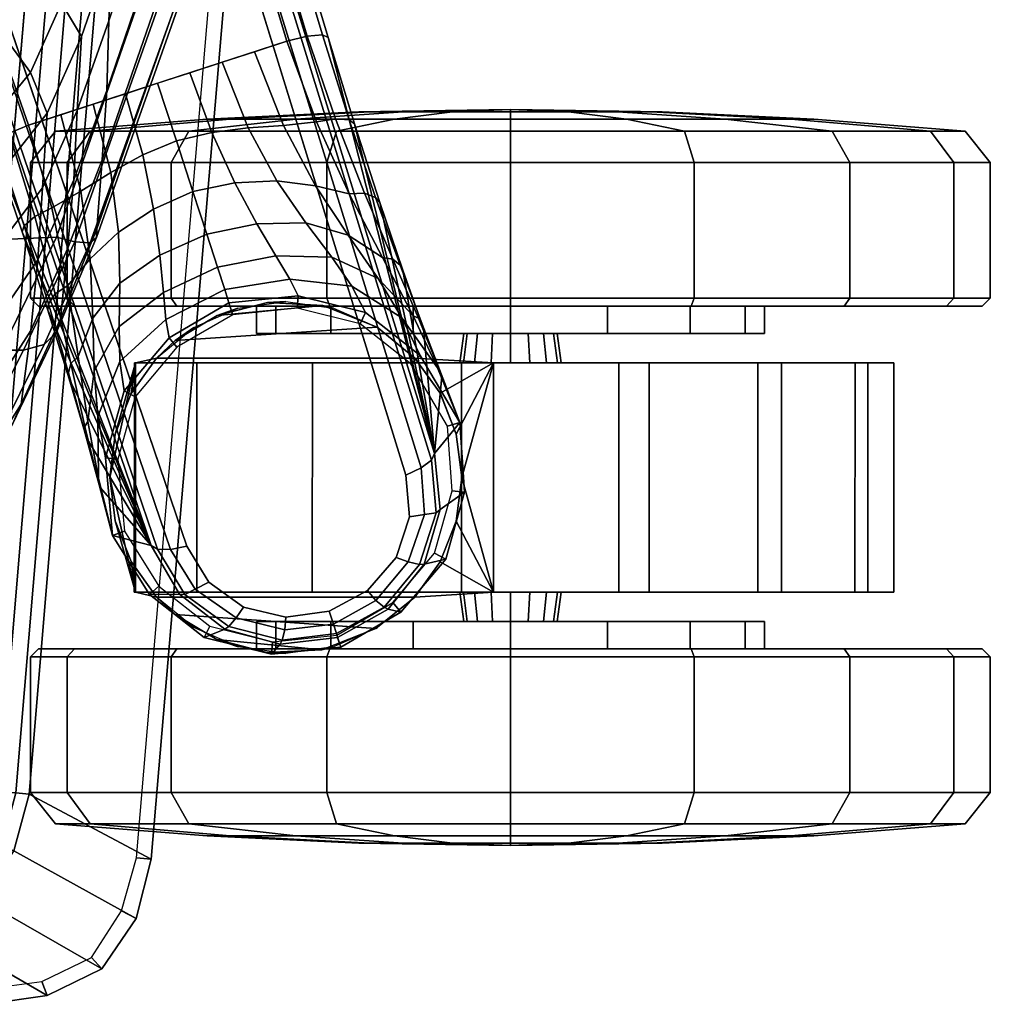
# Model space of a CAD drawing. Header units: inches. Extents: x 11 to 683, y -98 to 54.
# Tile 21 of 256: x 573.4 to 575.79, y -77.84 to -75.42. Entities that reach past the tile are written whole.
import ezdxf
from ezdxf.enums import TextEntityAlignment as Align

# ---------------------------------------------------------------- set-up
doc = ezdxf.new("R2010")
doc.units = ezdxf.units.IN
doc.header["$MEASUREMENT"] = 0
for name, color, linetype in [('A-FURN-3-SEAT-ARM', 254, 'Continuous'), ('A-FURN-3-SEAT-ARM-PAD', 251, 'Continuous'), ('A-FURN-3-SEAT-BASE', 254, 'Continuous'), ('A-FURN-3-SEAT-CASTER-TRIM', 254, 'Continuous'), ('A-FURN-HAWORTH-ATT', 7, 'Continuous')]:
    doc.layers.add(name, color=color, linetype=linetype)
doc.styles.get("Standard").update_dxf_attribs({"font": 'simplex.shx'})

# ---------------------------------------------------------------- blocks, each defined once
blk = doc.blocks.new('SCT-20-71X1-3D-3')
at = {"layer": 'A-FURN-3-SEAT-ARM-PAD'}
for points in [[(-3.6907, 13.3171, 25.3857), (-3.9426, 10.3496, 25.3838), (-3.6129, 10.496, 26.0715), (-3.3903, 13.1568, 26.0632)], [(-3.9426, 10.3496, 25.3838), (-3.6907, 13.3171, 25.3857), (-3.6546, 13.3141, 25.3308), (-3.9058, 10.3465, 25.3308)]]:
    blk.add_3dface(points, dxfattribs=at)
for points, invisible_edges in [([(-3.3195, 10.2792, 26.1723), (-3.0835, 13.3158, 26.1724), (-3.1545, 13.2832, 26.1723), (-3.3992, 10.3155, 26.1723)], 5), ([(-3.3992, 10.3155, 26.1723), (-3.1545, 13.2832, 26.1723), (-3.1985, 13.2193, 26.1723), (-3.4387, 10.3923, 26.1723)], 5), ([(-3.4387, 10.3923, 26.1723), (-3.1985, 13.2193, 26.1723), (-3.2152, 13.1421, 26.1724), (-3.4422, 10.4813, 26.1723)], 1)]:
    blk.add_3dface(points, dxfattribs=dict(at, invisible_edges=invisible_edges))
at = {"layer": 'A-FURN-3-SEAT-BASE'}
for points, invisible_edges in [([(-4.2934, 12.5747, 3.9834), (-3.9178, 12.6968, 3.9834), (-4.0221, 12.7212, 3.973), (-4.2234, 12.6557, 3.973)], 5), ([(-4.2234, 12.6557, 3.973), (-4.0221, 12.7212, 3.973), (-4.1287, 12.7068, 3.9699)], 1), ([(-4.3265, 12.4745, 4.0037), (-3.8322, 12.6351, 4.0037), (-3.9178, 12.6968, 3.9834), (-4.2934, 12.5747, 3.9834)], 5), ([(-3.7788, 12.5469, 4.0341), (-3.8322, 12.6351, 4.0037), (-4.3265, 12.4745, 4.0037), (-4.3177, 12.3718, 4.0341)], 10), ([(-3.7788, 12.5469, 4.0341), (-4.3177, 12.3718, 4.0341), (-1.0425, 1.7855, 7.8028), (-0.2061, 2.0573, 7.8028)], 5)]:
    blk.add_3dface(points, dxfattribs=dict(at, invisible_edges=invisible_edges))
for points in [[(-0.1137, 2.0569, 7.7141), (-0.0598, 2.284, 5.2733), (-3.3011, 11.5636, 3.3192), (-3.6904, 12.5454, 3.946)], [(-3.6904, 12.5454, 3.946), (-3.3011, 11.5636, 3.3192), (-3.3731, 11.7736, 3.2506)], [(-3.3731, 11.7736, 3.2506), (-3.4364, 11.9665, 3.1376), (-3.6904, 12.5454, 3.946)], [(-3.6904, 12.5454, 3.946), (-3.4364, 11.9665, 3.1376), (-3.4888, 12.135, 2.9864)], [(-3.4888, 12.135, 2.9864), (-3.5316, 12.2806, 2.8102), (-3.6904, 12.5454, 3.946)], [(-3.6904, 12.5454, 3.946), (-3.5316, 12.2806, 2.8102), (-3.5648, 12.4027, 2.615)], [(-3.5648, 12.4027, 2.615), (-3.5958, 12.5206, 2.4089), (-3.6904, 12.5454, 3.946)], [(-4.3884, 12.3186, 3.946), (-4.4503, 12.2429, 2.4089), (-4.4062, 12.1293, 2.615)], [(-4.4062, 12.1293, 2.615), (-4.3613, 12.011, 2.8102), (-4.3884, 12.3186, 3.946)], [(-4.3884, 12.3186, 3.946), (-4.1263, 11.2955, 3.3192), (-1.2941, 1.883, 5.2733), (-1.117, 1.7309, 7.7141)], [(-4.3884, 12.3186, 3.946), (-4.3613, 12.011, 2.8102), (-4.3103, 11.8681, 2.9864)], [(-4.3103, 11.8681, 2.9864), (-4.2536, 11.701, 3.1376), (-4.3884, 12.3186, 3.946)], [(-4.3884, 12.3186, 3.946), (-4.2536, 11.701, 3.1376), (-4.1915, 11.5077, 3.2506)], [(-4.1915, 11.5077, 3.2506), (-4.1263, 11.2955, 3.3192), (-4.3884, 12.3186, 3.946)], [(-0.1477, 2.2316, 5.17), (-1.1922, 1.8922, 5.17), (-4.0243, 11.3047, 3.2159), (-3.3889, 11.5111, 3.2159)]]:
    blk.add_3dface(points, dxfattribs=at)
at = {"layer": 'A-FURN-3-SEAT-CASTER-TRIM'}
for points in [[(-3.852, 12.7763, 2.1916), (-3.7498, 12.7149, 2.1028), (-4.244, 12.7496, 2.3688), (-4.1107, 12.8018, 2.3294)], [(-3.9754, 12.8084, 2.2684), (-3.852, 12.7763, 2.1916), (-4.1107, 12.8018, 2.3294), (-3.9754, 12.8084, 2.2684)], [(-3.7039, 12.672, 1.9712), (-4.3398, 12.672, 2.3236), (-4.244, 12.7496, 2.3688), (-3.7498, 12.7149, 2.1028)], [(-4.533, 12.6598, 2.1249), (-4.4021, 12.5853, 2.2755), (-4.3398, 12.672, 2.2596)], [(-3.7039, 12.672, 1.7352), (-4.3398, 12.672, 2.2596), (-4.3398, 12.672, 2.3236), (-3.7039, 12.672, 1.9712)], [(-3.7039, 12.672, 1.7352), (-3.6414, 12.5847, 1.7352), (-3.652, 12.6598, 1.3823)], [(-4.533, 12.0962, 2.1249), (-4.455, 12.378, 2.2853), (-4.533, 12.6598, 2.1249)], [(-4.533, 12.6598, 2.1249), (-4.455, 12.378, 2.2853), (-4.4415, 12.4851, 2.2832)], [(-4.533, 12.6598, 2.1249), (-4.4415, 12.4851, 2.2832), (-4.4021, 12.5853, 2.2755)], [(-3.5888, 12.378, 1.7352), (-3.6518, 12.0962, 1.3815), (-3.652, 12.6598, 1.3823)], [(-3.5888, 12.378, 1.7352), (-3.652, 12.6598, 1.3823), (-3.6022, 12.4846, 1.7352)], [(-3.6022, 12.4846, 1.7352), (-3.652, 12.6598, 1.3823), (-3.6414, 12.5847, 1.7352)], [(-4.533, 12.0962, 2.1249), (-4.4415, 12.271, 2.2832), (-4.455, 12.378, 2.2853)], [(-3.6518, 12.0962, 1.3815), (-3.5888, 12.378, 1.7352), (-3.6022, 12.2715, 1.7352)], [(-4.533, 12.0962, 2.1249), (-4.4022, 12.1708, 2.2756), (-4.4415, 12.271, 2.2832)], [(-3.6518, 12.0962, 1.3815), (-3.6022, 12.2715, 1.7352), (-3.6413, 12.1714, 1.7352)], [(-4.34, 12.084, 2.2596), (-4.4022, 12.1708, 2.2756), (-4.533, 12.0962, 2.1249)], [(-3.6413, 12.1714, 1.7352), (-3.7038, 12.084, 1.7352), (-3.6518, 12.0962, 1.3815)], [(-4.2471, 12.0081, 2.3696), (-4.34, 12.084, 2.3192), (-3.7038, 12.084, 1.9711), (-3.7501, 12.0408, 2.1032)], [(-4.34, 12.084, 2.3192), (-4.34, 12.084, 2.2596), (-3.7038, 12.084, 1.7352), (-3.7038, 12.084, 1.9711)], [(-4.2471, 12.0081, 2.3696), (-3.7501, 12.0408, 2.1032), (-3.8531, 11.9793, 2.1924), (-4.1134, 11.9547, 2.3304)], [(-4.1134, 11.9547, 2.3304), (-3.8531, 11.9793, 2.1924), (-3.9772, 11.9472, 2.2694)]]:
    blk.add_3dface(points, dxfattribs=at)
for points, invisible_edges in [([(-4.533, 12.6598, 2.1249), (-4.3398, 12.672, 2.2596), (-3.7039, 12.672, 1.7352), (-3.652, 12.6598, 1.3823)], 8), ([(-5.5189, 12.6598, 1.1416), (-5.4549, 12.6598, 1.5249), (-4.0873, 12.6598, 0.3721), (-4.4543, 12.6598, 0.2442)], 10), ([(-4.4543, 12.6598, 0.2442), (-4.8416, 12.6598, 0.2748), (-5.4231, 12.6598, 0.765), (-5.5189, 12.6598, 1.1416)], 10), ([(-3.8029, 12.6598, 0.6368), (-4.0873, 12.6598, 0.3721), (-5.4549, 12.6598, 1.5249), (-5.2421, 12.6598, 1.85)], 10), ([(-5.4231, 12.6598, 0.765), (-4.8416, 12.6598, 0.2748), (-5.1839, 12.6598, 0.4588)], 1), ([(-5.2421, 12.6598, 1.85), (-4.9164, 12.6598, 2.0619), (-3.6491, 12.6598, 0.9937), (-3.8029, 12.6598, 0.6368)], 10), ([(-3.652, 12.6598, 1.3823), (-3.6491, 12.6598, 0.9937), (-4.9164, 12.6598, 2.0619), (-4.533, 12.6598, 2.1249)], 10), ([(-4.0878, 12.0962, 0.3718), (-5.4549, 12.0962, 1.525), (-5.5189, 12.0962, 1.1418), (-4.4548, 12.0962, 0.2441)], 5), ([(-4.4548, 12.0962, 0.2441), (-5.5189, 12.0962, 1.1418), (-5.4233, 12.0962, 0.7653), (-4.8421, 12.0962, 0.275)], 5), ([(-3.8033, 12.0962, 0.6363), (-5.2421, 12.0962, 1.8501), (-5.4549, 12.0962, 1.525), (-4.0878, 12.0962, 0.3718)], 5), ([(-5.4233, 12.0962, 0.7653), (-5.1842, 12.0962, 0.4591), (-4.8421, 12.0962, 0.275)], 8), ([(-3.6493, 12.0962, 0.993), (-4.9164, 12.0962, 2.062), (-5.2421, 12.0962, 1.8501), (-3.8033, 12.0962, 0.6363)], 5), ([(-3.6518, 12.0962, 1.3815), (-4.533, 12.0962, 2.1249), (-4.9164, 12.0962, 2.062), (-3.6493, 12.0962, 0.993)], 5), ([(-4.34, 12.084, 2.2596), (-4.533, 12.0962, 2.1249), (-3.6518, 12.0962, 1.3815), (-3.7038, 12.084, 1.7352)], 2)]:
    blk.add_3dface(points, dxfattribs=dict(at, invisible_edges=invisible_edges))
at = {"layer": 'A-FURN-HAWORTH-ATT', "flags": 1}
for tag, p in [('HAWMC', (0, 0)), ('HAWMC', (0, 0)), ('HAWPN', (0, -0.1667)), ('HAWPN', (0, -0.1667))]:
    blk.add_attdef(tag, text='', height=0.1, dxfattribs=at).set_placement(p, align=Align.TOP_CENTER)
at = {"layer": 'A-FURN-3-SEAT-ARM'}
mesh = blk.add_polymesh((5, 5), dxfattribs=at)
for k, corner in enumerate([(-3.4572, 11.7868, 15.4054), (-3.3233, 12.0645, 15.5007), (-3.1871, 12.3316, 15.618), (-3.0911, 12.5229, 15.8498), (-2.9903, 12.5608, 16.1525), (-2.9634, 11.8081, 15.3184), (-2.859, 12.0942, 15.4178), (-2.7573, 12.3812, 15.5437), (-2.6825, 12.5896, 15.78), (-2.5959, 12.6374, 16.0808), (-2.4695, 11.8293, 15.2315), (-2.4108, 12.1155, 15.3357), (-2.3422, 12.4064, 15.4711), (-2.2715, 12.612, 15.7079), (-2.1968, 12.6632, 16.0005), (-1.9757, 11.8506, 15.1445), (-1.9628, 12.1288, 15.2525), (-1.9278, 12.4057, 15.3951), (-1.8617, 12.5909, 15.6302), (-1.7992, 12.6374, 15.9134), (-1.4819, 11.8719, 15.0576), (-1.4992, 12.1345, 15.1664), (-1.5001, 12.3787, 15.3106), (-1.4568, 12.5282, 15.5431), (-1.4091, 12.5607, 15.8214)]):
    mesh.set_mesh_vertex(divmod(k, 5), corner)
mesh = blk.add_polymesh((5, 5), dxfattribs=at)
for k, corner in enumerate([(-2.9903, 12.5608, 16.1525), (-3.0911, 12.5229, 15.8498), (-3.1871, 12.3316, 15.618), (-3.3233, 12.0645, 15.5007), (-3.4572, 11.7868, 15.4054), (-3.0545, 12.535, 16.1705), (-3.1512, 12.5018, 15.8751), (-3.2474, 12.3189, 15.6498), (-3.3761, 12.065, 15.5284), (-3.5025, 11.7979, 15.4301), (-3.1126, 12.4981, 16.1864), (-3.2035, 12.4689, 15.9076), (-3.3072, 12.2901, 15.6983), (-3.427, 12.0507, 15.5699), (-3.5402, 11.8005, 15.4656), (-3.1575, 12.4444, 16.1978), (-3.2414, 12.4192, 15.9382), (-3.3498, 12.245, 15.7505), (-3.4577, 12.0206, 15.6205), (-3.5564, 11.7876, 15.5129), (-3.1885, 12.3804, 16.2051), (-3.2665, 12.3609, 15.9581), (-3.371, 12.1972, 15.7887), (-3.4675, 11.9879, 15.6665), (-3.5569, 11.7665, 15.5612)]):
    mesh.set_mesh_vertex(divmod(k, 5), corner)
mesh = blk.add_polymesh((5, 5), dxfattribs=at)
for k, corner in enumerate([(-3.1885, 12.3804, 16.2051), (-3.2665, 12.3609, 15.9581), (-3.371, 12.1972, 15.7887), (-3.4675, 11.9879, 15.6665), (-3.5569, 11.7665, 15.5612), (-3.2198, 12.1878, 16.3673), (-3.2968, 12.1677, 16.1213), (-3.3948, 12.0162, 15.9466), (-3.4848, 11.8152, 15.8199), (-3.5701, 11.5961, 15.7128), (-3.2352, 12.0089, 16.5467), (-3.3155, 11.9812, 16.3022), (-3.4116, 11.8426, 16.1143), (-3.4999, 11.6457, 15.9759), (-3.5818, 11.4257, 15.8644), (-3.2464, 11.8233, 16.7196), (-3.3297, 11.789, 16.4775), (-3.4228, 11.6653, 16.2784), (-3.5082, 11.4747, 16.1308), (-3.5863, 11.2546, 16.0157), (-3.2576, 11.6375, 16.8922), (-3.3423, 11.5997, 16.6472), (-3.4344, 11.4818, 16.434), (-3.5188, 11.293, 16.2731), (-3.5952, 11.0724, 16.1523)]):
    mesh.set_mesh_vertex(divmod(k, 5), corner)
mesh = blk.add_polymesh((2, 5), dxfattribs=at)
for k, corner in enumerate([(-1.5189, 7.7362, 13.4277), (-2.2793, 7.9569, 13.6164), (-3.0398, 8.1775, 13.8051), (-3.8002, 8.3981, 13.9939), (-4.5606, 8.6188, 14.1826), (-1.4819, 11.8719, 15.0576), (-1.9757, 11.8506, 15.1445), (-2.4695, 11.8293, 15.2315), (-2.9634, 11.8081, 15.3184), (-3.4572, 11.7868, 15.4054)]):
    mesh.set_mesh_vertex(divmod(k, 5), corner)
mesh = blk.add_polymesh((2, 5), dxfattribs=at)
for k, corner in enumerate([(-4.5606, 8.6188, 14.1826), (-4.6239, 8.6401, 14.2084), (-4.6683, 8.6559, 14.2596), (-4.6604, 8.6707, 14.3287), (-4.637, 8.6909, 14.3936), (-3.4572, 11.7868, 15.4054), (-3.5025, 11.7979, 15.4301), (-3.5402, 11.8005, 15.4656), (-3.5564, 11.7876, 15.5129), (-3.5569, 11.7665, 15.5612)]):
    mesh.set_mesh_vertex(divmod(k, 5), corner)
mesh = blk.add_polymesh((2, 5), dxfattribs=at)
for k, corner in enumerate([(-4.637, 8.6909, 14.3936), (-4.5546, 8.7549, 14.5883), (-4.4722, 8.819, 14.7831), (-4.3897, 8.8831, 14.9778), (-4.3073, 8.9471, 15.1726), (-3.5569, 11.7665, 15.5612), (-3.5701, 11.5961, 15.7128), (-3.5818, 11.4257, 15.8644), (-3.5863, 11.2546, 16.0157), (-3.5952, 11.0724, 16.1523)]):
    mesh.set_mesh_vertex(divmod(k, 5), corner)
mesh = blk.add_polymesh((5, 5), dxfattribs=at)
for k, corner in enumerate([(-3.2576, 11.6375, 16.8922), (-3.3423, 11.5997, 16.6472), (-3.4344, 11.4818, 16.434), (-3.5188, 11.293, 16.2731), (-3.5952, 11.0724, 16.1523), (-3.2315, 11.5127, 16.9572), (-3.31, 11.4819, 16.7238), (-3.3933, 11.3816, 16.5226), (-3.4699, 11.2113, 16.3717), (-3.5419, 11.0047, 16.2567), (-3.1685, 11.3933, 17.0067), (-3.2397, 11.3663, 16.7913), (-3.3181, 11.2791, 16.5994), (-3.3922, 11.1239, 16.4535), (-3.4608, 10.9366, 16.3435), (-3.0936, 11.2782, 17.0498), (-3.158, 11.2542, 16.8516), (-3.2323, 11.178, 16.6673), (-3.3048, 11.036, 16.5247), (-3.3704, 10.8669, 16.4189), (-2.9975, 11.1757, 17.0305), (-3.0566, 11.1569, 16.8446), (-3.1243, 11.0943, 16.6733), (-3.1913, 10.9666, 16.542), (-3.2534, 10.8098, 16.4424)]):
    mesh.set_mesh_vertex(divmod(k, 5), corner)
at = {"layer": 'A-FURN-3-SEAT-ARM-PAD'}
mesh = blk.add_polymesh((2, 5), dxfattribs=at)
for k, corner in enumerate([(-3.2854, 13.6356, 25.3308), (-3.4211, 13.6177, 25.3308), (-3.5437, 13.5586, 25.3308), (-3.6173, 13.4445, 25.3308), (-3.6546, 13.3141, 25.3308), (-3.2854, 13.674, 25.3787), (-3.4346, 13.6527, 25.3823), (-3.5695, 13.5869, 25.3858), (-3.6539, 13.4631, 25.3867), (-3.6907, 13.3171, 25.3857)]):
    mesh.set_mesh_vertex(divmod(k, 5), corner)
mesh = blk.add_polymesh((2, 5), dxfattribs=at)
for k, corner in enumerate([(-3.2854, 13.674, 25.3787), (-3.4346, 13.6527, 25.3823), (-3.5695, 13.5869, 25.3858), (-3.6539, 13.4631, 25.3867), (-3.6907, 13.3171, 25.3857), (-3.0055, 13.5129, 26.0287), (-3.1467, 13.4862, 26.0473), (-3.2715, 13.4159, 26.0652), (-3.3522, 13.2966, 26.069), (-3.3903, 13.1568, 26.0632)]):
    mesh.set_mesh_vertex(divmod(k, 5), corner)
mesh = blk.add_polymesh((5, 5), dxfattribs=at)
for k, corner in enumerate([(-3.0047, 13.3239, 26.1725), (-3.005, 13.3864, 26.1619), (-3.0053, 13.4425, 26.1322), (-3.0055, 13.4862, 26.0862), (-3.0055, 13.5129, 26.0287), (-3.0835, 13.3158, 26.1724), (-3.0974, 13.3706, 26.1638), (-3.1174, 13.4215, 26.14), (-3.136, 13.4619, 26.1004), (-3.1467, 13.4862, 26.0473), (-3.1545, 13.2832, 26.1723), (-3.1854, 13.3215, 26.1645), (-3.2199, 13.3622, 26.1457), (-3.2503, 13.3964, 26.1121), (-3.2715, 13.4159, 26.0652), (-3.1985, 13.2193, 26.1723), (-3.2437, 13.2383, 26.163), (-3.2869, 13.2627, 26.1443), (-3.3233, 13.2846, 26.1119), (-3.3522, 13.2966, 26.069), (-3.2152, 13.1421, 26.1724), (-3.2676, 13.1465, 26.1612), (-3.3164, 13.1506, 26.1399), (-3.3571, 13.1541, 26.1054), (-3.3903, 13.1568, 26.0632)]):
    mesh.set_mesh_vertex(divmod(k, 5), corner)
mesh = blk.add_polymesh((2, 5), dxfattribs=at)
for k, corner in enumerate([(-3.6129, 10.496, 26.0715), (-3.5803, 10.4931, 26.1117), (-3.5396, 10.4896, 26.1425), (-3.493, 10.4856, 26.163), (-3.4422, 10.4813, 26.1723), (-3.3903, 13.1568, 26.0632), (-3.3571, 13.1541, 26.1054), (-3.3164, 13.1506, 26.1399), (-3.2676, 13.1465, 26.1612), (-3.2152, 13.1421, 26.1724)]):
    mesh.set_mesh_vertex(divmod(k, 5), corner)
at = {"layer": 'A-FURN-3-SEAT-BASE'}
mesh = blk.add_polymesh((2, 9), dxfattribs=at)
for k, corner in enumerate([(-3.5958, 12.5206, 2.4089), (-3.6867, 12.6656, 2.4085), (-3.821, 12.7718, 2.4081), (-3.9872, 12.8129, 2.4079), (-4.1576, 12.7957, 2.4078), (-4.3055, 12.7095, 2.4079), (-4.4158, 12.5786, 2.4081), (-4.4621, 12.4137, 2.4085), (-4.4503, 12.2429, 2.4089), (-3.6904, 12.5454, 3.946), (-3.7602, 12.6653, 3.9144), (-3.8717, 12.751, 3.8926), (-4.0084, 12.7884, 3.8807), (-4.1496, 12.7713, 3.877), (-4.2739, 12.7021, 3.8807), (-4.3626, 12.5915, 3.8926), (-4.4024, 12.4566, 3.9144), (-4.3884, 12.3186, 3.946)]):
    mesh.set_mesh_vertex(divmod(k, 9), corner)
mesh = blk.add_polymesh((2, 9), dxfattribs=at)
for k, corner in enumerate([(-3.6252, 12.51, 2.376), (-3.7098, 12.645, 2.376), (-3.8347, 12.7438, 2.376), (-3.9894, 12.7819, 2.376), (-4.1479, 12.766, 2.376), (-4.2855, 12.6857, 2.376), (-4.3882, 12.5639, 2.376), (-4.4313, 12.4105, 2.376), (-4.4203, 12.2516, 2.376), (-3.5958, 12.5206, 2.4089), (-3.6867, 12.6656, 2.4085), (-3.821, 12.7718, 2.4081), (-3.9872, 12.8129, 2.4079), (-4.1576, 12.7957, 2.4078), (-4.3055, 12.7095, 2.4079), (-4.4158, 12.5786, 2.4081), (-4.4621, 12.4137, 2.4085), (-4.4503, 12.2429, 2.4089)]):
    mesh.set_mesh_vertex(divmod(k, 9), corner)
mesh = blk.add_polymesh((5, 4), dxfattribs=at)
for k, corner in enumerate([(-4.3884, 12.3186, 3.946), (-4.3807, 12.3354, 3.9865), (-4.3555, 12.3544, 4.018), (-4.3177, 12.3718, 4.0341), (-4.4024, 12.4567, 3.9144), (-4.392, 12.465, 3.9548), (-4.3633, 12.4693, 3.9866), (-4.3265, 12.4745, 4.0037), (-4.3626, 12.5915, 3.8926), (-4.3511, 12.5922, 3.9324), (-4.3236, 12.5851, 3.9645), (-4.2934, 12.5747, 3.9834), (-4.2739, 12.7021, 3.8807), (-4.2644, 12.6966, 3.9199), (-4.2438, 12.6804, 3.9523), (-4.2234, 12.6557, 3.973), (-4.1496, 12.7713, 3.877), (-4.1465, 12.7617, 3.9159), (-4.1392, 12.7391, 3.9484), (-4.1287, 12.7068, 3.9699)]):
    mesh.set_mesh_vertex(divmod(k, 4), corner)
mesh = blk.add_polymesh((5, 4), dxfattribs=at)
for k, corner in enumerate([(-4.1496, 12.7713, 3.877), (-4.1465, 12.7617, 3.9159), (-4.1392, 12.7391, 3.9484), (-4.1287, 12.7068, 3.9699), (-4.0084, 12.7884, 3.8807), (-4.0129, 12.7784, 3.9199), (-4.02, 12.7531, 3.9523), (-4.0221, 12.7212, 3.973), (-3.8717, 12.751, 3.8926), (-3.8814, 12.7449, 3.9324), (-3.8995, 12.7229, 3.9645), (-3.9178, 12.6968, 3.9834), (-3.7602, 12.6653, 3.9144), (-3.7735, 12.6659, 3.9548), (-3.7993, 12.6525, 3.9866), (-3.8322, 12.6351, 4.0037), (-3.6904, 12.5454, 3.946), (-3.7065, 12.5545, 3.9865), (-3.7381, 12.555, 4.018), (-3.7788, 12.5469, 4.0341)]):
    mesh.set_mesh_vertex(divmod(k, 4), corner)
mesh = blk.add_polymesh((2, 4), dxfattribs=at)
for k, corner in enumerate([(-0.2061, 2.0573, 7.8028), (-0.1637, 2.0663, 7.7876), (-0.1306, 2.0661, 7.7558), (-0.1137, 2.0569, 7.7141), (-3.7788, 12.5469, 4.0341), (-3.7381, 12.555, 4.018), (-3.7065, 12.5545, 3.9865), (-3.6904, 12.5454, 3.946)]):
    mesh.set_mesh_vertex(divmod(k, 4), corner)
mesh = blk.add_polymesh((2, 9), dxfattribs=at)
for k, corner in enumerate([(-3.5958, 12.5206, 2.4089), (-3.5778, 12.3294, 2.4061), (-3.624, 12.1648, 2.4044), (-3.7346, 12.0344, 2.403), (-3.8821, 11.948, 2.4024), (-4.0523, 11.9312, 2.403), (-4.2184, 11.9716, 2.4044), (-4.3525, 12.0776, 2.4061), (-4.4503, 12.2429, 2.4089), (-3.6252, 12.51, 2.376), (-3.6082, 12.3325, 2.376), (-3.6515, 12.1793, 2.376), (-3.7542, 12.0576, 2.376), (-3.8917, 11.9774, 2.376), (-4.0501, 11.9615, 2.376), (-4.2047, 11.9995, 2.376), (-4.3298, 12.0981, 2.376), (-4.4203, 12.2516, 2.376)]):
    mesh.set_mesh_vertex(divmod(k, 9), corner)
mesh = blk.add_polymesh((5, 7), dxfattribs=at)
for k, corner in enumerate([(-3.5958, 12.5206, 2.4089), (-3.5611, 12.3794, 2.5914), (-3.5344, 12.2402, 2.7614), (-3.5111, 12.0803, 2.9128), (-3.4851, 11.9054, 3.0459), (-3.446, 11.7146, 3.1506), (-3.3889, 11.5111, 3.2159), (-3.5778, 12.3294, 2.4061), (-3.5592, 12.2281, 2.5875), (-3.55, 12.1158, 2.7565), (-3.5471, 11.9863, 2.9079), (-3.5406, 11.8403, 3.0411), (-3.5173, 11.6736, 3.1471), (-3.4684, 11.4853, 3.2159), (-3.624, 12.1648, 2.4044), (-3.6132, 12.0926, 2.5809), (-3.6115, 12.0064, 2.7474), (-3.6135, 11.9002, 2.8982), (-3.6103, 11.7747, 3.0313), (-3.5911, 11.6277, 3.1396), (-3.5478, 11.4595, 3.2159), (-3.7346, 12.0344, 2.403), (-3.7267, 11.9889, 2.5747), (-3.7208, 11.9224, 2.7385), (-3.7122, 11.8313, 2.8887), (-3.6967, 11.7179, 3.0215), (-3.6697, 11.5844, 3.1321), (-3.6272, 11.4337, 3.2159), (-3.8821, 11.948, 2.4024), (-3.8716, 11.9156, 2.5719), (-3.8537, 11.8604, 2.7345), (-3.8273, 11.7793, 2.8844), (-3.7933, 11.6746, 3.0171), (-3.7527, 11.5496, 3.1287), (-3.7066, 11.4079, 3.2159)]):
    mesh.set_mesh_vertex(divmod(k, 7), corner)
mesh = blk.add_polymesh((7, 4), dxfattribs=at)
for k, corner in enumerate([(-3.5958, 12.5206, 2.4089), (-3.5958, 12.5206, 2.4089), (-3.5958, 12.5206, 2.4089), (-3.5958, 12.5206, 2.4089), (-3.5611, 12.3794, 2.5914), (-3.5603, 12.3864, 2.5967), (-3.5625, 12.3962, 2.607), (-3.5648, 12.4027, 2.615), (-3.5344, 12.2402, 2.7614), (-3.5273, 12.2526, 2.7709), (-3.5283, 12.2697, 2.7912), (-3.5316, 12.2806, 2.8102), (-3.5111, 12.0803, 2.9128), (-3.4929, 12.0978, 2.9256), (-3.487, 12.1206, 2.9551), (-3.4888, 12.135, 2.9864), (-3.4851, 11.9054, 3.0459), (-3.454, 11.9259, 3.0603), (-3.4379, 11.9506, 3.0957), (-3.4364, 11.9665, 3.1376), (-3.446, 11.7146, 3.1506), (-3.404, 11.7356, 3.1648), (-3.3781, 11.7584, 3.202), (-3.3731, 11.7736, 3.2506), (-3.3889, 11.5111, 3.2159), (-3.3412, 11.5308, 3.23), (-3.3089, 11.5501, 3.2679), (-3.3011, 11.5636, 3.3192)]):
    mesh.set_mesh_vertex(divmod(k, 4), corner)
mesh = blk.add_polymesh((2, 4), dxfattribs=at)
for k, corner in enumerate([(-4.3177, 12.3718, 4.0341), (-4.3555, 12.3544, 4.018), (-4.3807, 12.3354, 3.9865), (-4.3884, 12.3186, 3.946), (-1.0425, 1.7855, 7.8028), (-1.0821, 1.7679, 7.7876), (-1.1088, 1.7483, 7.7558), (-1.117, 1.7309, 7.7141)]):
    mesh.set_mesh_vertex(divmod(k, 4), corner)
mesh = blk.add_polymesh((5, 7), dxfattribs=at)
for k, corner in enumerate([(-3.8821, 11.948, 2.4024), (-3.8716, 11.9156, 2.5719), (-3.8537, 11.8604, 2.7345), (-3.8273, 11.7793, 2.8844), (-3.7933, 11.6746, 3.0171), (-3.7527, 11.5496, 3.1287), (-3.7066, 11.4079, 3.2159), (-4.0523, 11.9312, 2.403), (-4.0319, 11.8898, 2.5747), (-3.9976, 11.8324, 2.7385), (-3.951, 11.7537, 2.8887), (-3.8969, 11.6529, 3.0215), (-3.8403, 11.5289, 3.1321), (-3.7861, 11.3821, 3.2159), (-4.2184, 11.9716, 2.4044), (-4.1848, 11.9069, 2.5809), (-4.1354, 11.8362, 2.7474), (-4.0714, 11.7514, 2.8982), (-4.0002, 11.648, 3.0313), (-3.9293, 11.5178, 3.1396), (-3.8655, 11.3563, 3.2159), (-4.3525, 12.0776, 2.4061), (-4.308, 11.9848, 2.5875), (-4.2495, 11.8886, 2.7565), (-4.1757, 11.782, 2.9079), (-4.0951, 11.6602, 3.0411), (-4.016, 11.5116, 3.1471), (-3.9449, 11.3305, 3.2159), (-4.4503, 12.2429, 2.4089), (-4.3955, 12.1083, 2.5914), (-4.3352, 11.98, 2.7614), (-4.2601, 11.837, 2.9128), (-4.1783, 11.6802, 3.0459), (-4.0978, 11.5028, 3.1506), (-4.0243, 11.3047, 3.2159)]):
    mesh.set_mesh_vertex(divmod(k, 7), corner)
mesh = blk.add_polymesh((7, 4), dxfattribs=at)
for k, corner in enumerate([(-4.4503, 12.2429, 2.4089), (-4.4503, 12.2429, 2.4089), (-4.4503, 12.2429, 2.4089), (-4.4503, 12.2429, 2.4089), (-4.4062, 12.1293, 2.615), (-4.4042, 12.1227, 2.607), (-4.4002, 12.1135, 2.5967), (-4.3955, 12.1083, 2.5914), (-4.3613, 12.011, 2.8102), (-4.3576, 12.0003, 2.7912), (-4.3483, 11.9859, 2.7709), (-4.3352, 11.98, 2.7614), (-4.3103, 11.8681, 2.9864), (-4.3033, 11.8554, 2.9551), (-4.2851, 11.8404, 2.9256), (-4.2601, 11.837, 2.9128), (-4.2536, 11.701, 3.1376), (-4.2431, 11.689, 3.0957), (-4.2155, 11.6785, 3.0603), (-4.1783, 11.6802, 3.0459), (-4.1915, 11.5077, 3.2506), (-4.1784, 11.4983, 3.202), (-4.1441, 11.4951, 3.1648), (-4.0978, 11.5028, 3.1506), (-4.1263, 11.2955, 3.3192), (-4.112, 11.2891, 3.2679), (-4.0746, 11.2925, 3.23), (-4.0243, 11.3047, 3.2159)]):
    mesh.set_mesh_vertex(divmod(k, 4), corner)
mesh = blk.add_polymesh((2, 4), dxfattribs=at)
for k, corner in enumerate([(-0.0598, 2.284, 5.2733), (-0.0674, 2.2706, 5.222), (-0.0998, 2.2512, 5.1839), (-0.1477, 2.2316, 5.17), (-3.3011, 11.5636, 3.3192), (-3.3089, 11.5501, 3.2679), (-3.3412, 11.5308, 3.23), (-3.3889, 11.5111, 3.2159)]):
    mesh.set_mesh_vertex(divmod(k, 4), corner)
mesh = blk.add_polymesh((2, 4), dxfattribs=at)
for k, corner in enumerate([(-4.1263, 11.2955, 3.3192), (-4.112, 11.2891, 3.2679), (-4.0746, 11.2925, 3.23), (-4.0243, 11.3047, 3.2159), (-1.2941, 1.883, 5.2733), (-1.2801, 1.8766, 5.222), (-1.2425, 1.88, 5.1839), (-1.1922, 1.8922, 5.17)]):
    mesh.set_mesh_vertex(divmod(k, 4), corner)
at = {"layer": 'A-FURN-3-SEAT-CASTER-TRIM'}
mesh = blk.add_polymesh((16, 4), dxfattribs=dict(at, m_close=True))
for k, corner in enumerate([(-4.575, 13.2299, 2.3006), (-4.575, 13.2596, 1.9281), (-4.575, 13.2775, 1.5548), (-4.575, 13.2835, 1.1811), (-5.0035, 13.2299, 2.2154), (-4.8609, 13.2596, 1.8712), (-4.718, 13.2775, 1.5263), (-4.575, 13.2835, 1.1811), (-5.3666, 13.2299, 1.9727), (-5.1032, 13.2596, 1.7093), (-4.8393, 13.2775, 1.4453), (-4.575, 13.2835, 1.1811), (-5.6093, 13.2299, 1.6095), (-5.2651, 13.2596, 1.467), (-4.9203, 13.2775, 1.3241), (-4.575, 13.2835, 1.1811), (-5.6945, 13.2299, 1.1811), (-5.322, 13.2596, 1.1811), (-4.9487, 13.2775, 1.1811), (-4.575, 13.2835, 1.1811), (-5.6093, 13.2299, 0.7527), (-5.2651, 13.2596, 0.8953), (-4.9203, 13.2775, 1.0381), (-4.575, 13.2835, 1.1811), (-5.3666, 13.2299, 0.3895), (-5.1032, 13.2596, 0.6529), (-4.8393, 13.2775, 0.9169), (-4.575, 13.2835, 1.1811), (-5.0035, 13.2299, 0.1468), (-4.8609, 13.2596, 0.491), (-4.718, 13.2775, 0.8359), (-4.575, 13.2835, 1.1811), (-4.575, 13.2299, 0.0616), (-4.575, 13.2596, 0.4342), (-4.575, 13.2775, 0.8074), (-4.575, 13.2835, 1.1811), (-4.1466, 13.2299, 0.1468), (-4.2892, 13.2596, 0.491), (-4.432, 13.2775, 0.8359), (-4.575, 13.2835, 1.1811), (-3.7834, 13.2299, 0.3895), (-4.0468, 13.2596, 0.6529), (-4.3108, 13.2775, 0.9169), (-4.575, 13.2835, 1.1811), (-3.5407, 13.2299, 0.7527), (-3.8849, 13.2596, 0.8953), (-4.2298, 13.2775, 1.0381), (-4.575, 13.2835, 1.1811), (-3.4555, 13.2299, 1.1811), (-3.8281, 13.2596, 1.1811), (-4.2014, 13.2775, 1.1811), (-4.575, 13.2835, 1.1811), (-3.5407, 13.2299, 1.6095), (-3.8849, 13.2596, 1.467), (-4.2298, 13.2775, 1.3241), (-4.575, 13.2835, 1.1811), (-3.7834, 13.2299, 1.9727), (-4.0468, 13.2596, 1.7093), (-4.3108, 13.2775, 1.4453), (-4.575, 13.2835, 1.1811), (-4.1466, 13.2299, 2.2154), (-4.2892, 13.2596, 1.8712), (-4.432, 13.2775, 1.5263), (-4.575, 13.2835, 1.1811)]):
    mesh.set_mesh_vertex(divmod(k, 4), corner)
mesh = blk.add_polymesh((17, 4), dxfattribs=at)
for k, corner in enumerate([(-4.575, 13.2299, 2.3006), (-4.575, 13.1531, 2.3622), (-4.575, 12.8189, 2.3622), (-4.575, 12.7992, 2.3425), (-4.1466, 13.2299, 2.2154), (-4.123, 13.1531, 2.2723), (-4.123, 12.8189, 2.2723), (-4.1306, 12.7992, 2.2541), (-3.7834, 13.2299, 1.9727), (-3.7399, 13.1531, 2.0163), (-3.7399, 12.8189, 2.0163), (-3.7538, 12.7992, 2.0024), (-3.5407, 13.2299, 1.6095), (-3.4838, 13.1531, 1.6331), (-3.4838, 12.8189, 1.6331), (-3.502, 12.7992, 1.6256), (-3.4555, 13.2299, 1.1811), (-3.3939, 13.1531, 1.1811), (-3.3939, 12.8189, 1.1811), (-3.4136, 12.7992, 1.1811), (-3.5407, 13.2299, 0.7527), (-3.4838, 13.1531, 0.7291), (-3.4838, 12.8189, 0.7291), (-3.502, 12.7992, 0.7367), (-3.7834, 13.2299, 0.3895), (-3.7399, 13.1531, 0.346), (-3.7399, 12.8189, 0.346), (-3.7538, 12.7992, 0.3599), (-4.1466, 13.2299, 0.1468), (-4.123, 13.1531, 0.0899), (-4.123, 12.8189, 0.0899), (-4.1306, 12.7992, 0.1081), (-4.575, 13.2299, 0.0616), (-4.575, 13.1531, 0), (-4.575, 12.8189, 0), (-4.575, 12.7992, 0.0197), (-5.0035, 13.2299, 0.1468), (-5.027, 13.1531, 0.0899), (-5.027, 12.8189, 0.0899), (-5.0195, 12.7992, 0.1081), (-5.3666, 13.2299, 0.3895), (-5.4102, 13.1531, 0.346), (-5.4102, 12.8189, 0.346), (-5.3963, 12.7992, 0.3599), (-5.6093, 13.2299, 0.7527), (-5.6662, 13.1531, 0.7291), (-5.6662, 12.8189, 0.7291), (-5.648, 12.7992, 0.7367), (-5.6945, 13.2299, 1.1811), (-5.7561, 13.1531, 1.1811), (-5.7561, 12.8189, 1.1811), (-5.7365, 12.7992, 1.1811), (-5.6093, 13.2299, 1.6095), (-5.6662, 13.1531, 1.6331), (-5.6662, 12.8189, 1.6331), (-5.648, 12.7992, 1.6256), (-5.3666, 13.2299, 1.9727), (-5.4102, 13.1531, 2.0163), (-5.4102, 12.8189, 2.0163), (-5.3963, 12.7992, 2.0024), (-5.0035, 13.2299, 2.2154), (-5.027, 13.1531, 2.2723), (-5.027, 12.8189, 2.2723), (-5.0195, 12.7992, 2.2541), (-4.575, 13.2299, 2.3006), (-4.575, 13.1531, 2.3622), (-4.575, 12.8189, 2.3622), (-4.575, 12.7992, 2.3425)]):
    mesh.set_mesh_vertex(divmod(k, 4), corner)
mesh = blk.add_polymesh((17, 5), dxfattribs=at)
for k, corner in enumerate([(-4.575, 12.7992, 2.3425), (-4.575, 12.7992, 1.8061), (-4.575, 12.7323, 1.8061), (-4.575, 12.7323, 1.2961), (-4.575, 12.6597, 1.3061), (-4.1306, 12.7992, 2.2541), (-4.3359, 12.7992, 1.7585), (-4.3359, 12.7323, 1.7585), (-4.531, 12.7323, 1.2874), (-4.5272, 12.6597, 1.2966), (-3.7538, 12.7992, 2.0024), (-4.1331, 12.7992, 1.6231), (-4.1331, 12.7323, 1.6231), (-4.4937, 12.7323, 1.2624), (-4.4866, 12.6597, 1.2695), (-3.502, 12.7992, 1.6256), (-3.9976, 12.7992, 1.4203), (-3.9976, 12.7323, 1.4203), (-4.4688, 12.7323, 1.2251), (-4.4595, 12.6597, 1.229), (-3.4136, 12.7992, 1.1811), (-3.95, 12.7992, 1.1811), (-3.95, 12.7323, 1.1811), (-4.46, 12.7323, 1.1811), (-4.45, 12.6597, 1.1811), (-3.502, 12.7992, 0.7367), (-3.9976, 12.7992, 0.9419), (-3.9976, 12.7323, 0.9419), (-4.4688, 12.7323, 1.1371), (-4.4595, 12.6597, 1.1333), (-3.7538, 12.7992, 0.3599), (-4.1331, 12.7992, 0.7392), (-4.1331, 12.7323, 0.7392), (-4.4937, 12.7323, 1.0998), (-4.4866, 12.6597, 1.0927), (-4.1306, 12.7992, 0.1081), (-4.3359, 12.7992, 0.6037), (-4.3359, 12.7323, 0.6037), (-4.531, 12.7323, 1.0749), (-4.5272, 12.6597, 1.0656), (-4.575, 12.7992, 0.0197), (-4.575, 12.7992, 0.5561), (-4.575, 12.7323, 0.5561), (-4.575, 12.7323, 1.0661), (-4.575, 12.6597, 1.0561), (-5.0195, 12.7992, 0.1081), (-4.8142, 12.7992, 0.6037), (-4.8142, 12.7323, 0.6037), (-4.619, 12.7323, 1.0749), (-4.6229, 12.6597, 1.0656), (-5.3963, 12.7992, 0.3599), (-5.017, 12.7992, 0.7392), (-5.017, 12.7323, 0.7392), (-4.6564, 12.7323, 1.0998), (-4.6634, 12.6597, 1.0927), (-5.648, 12.7992, 0.7367), (-5.1525, 12.7992, 0.9419), (-5.1525, 12.7323, 0.9419), (-4.6813, 12.7323, 1.1371), (-4.6905, 12.6597, 1.1333), (-5.7365, 12.7992, 1.1811), (-5.2, 12.7992, 1.1811), (-5.2, 12.7323, 1.1811), (-4.69, 12.7323, 1.1811), (-4.7, 12.6597, 1.1811), (-5.648, 12.7992, 1.6256), (-5.1525, 12.7992, 1.4203), (-5.1525, 12.7323, 1.4203), (-4.6813, 12.7323, 1.2251), (-4.6905, 12.6597, 1.229), (-5.3963, 12.7992, 2.0024), (-5.017, 12.7992, 1.6231), (-5.017, 12.7323, 1.6231), (-4.6564, 12.7323, 1.2624), (-4.6634, 12.6597, 1.2695), (-5.0195, 12.7992, 2.2541), (-4.8142, 12.7992, 1.7585), (-4.8142, 12.7323, 1.7585), (-4.619, 12.7323, 1.2874), (-4.6229, 12.6597, 1.2966), (-4.575, 12.7992, 2.3425), (-4.575, 12.7992, 1.8061), (-4.575, 12.7323, 1.8061), (-4.575, 12.7323, 1.2961), (-4.575, 12.6597, 1.3061)]):
    mesh.set_mesh_vertex(divmod(k, 5), corner)
mesh = blk.add_polymesh((2, 7), dxfattribs=at)
for k, corner in enumerate([(-3.7039, 12.672, 1.9712), (-3.7498, 12.7149, 2.1028), (-3.852, 12.7763, 2.1916), (-3.9754, 12.8084, 2.2684), (-4.1107, 12.8018, 2.3294), (-4.244, 12.7496, 2.3688), (-4.3398, 12.672, 2.3236), (-3.7039, 12.672, 2.376), (-3.7957, 12.7472, 2.376), (-3.9044, 12.7948, 2.376), (-4.0219, 12.811, 2.376), (-4.1394, 12.7948, 2.376), (-4.2481, 12.7472, 2.376), (-4.3398, 12.672, 2.376)]):
    mesh.set_mesh_vertex(divmod(k, 7), corner)
mesh = blk.add_polymesh((2, 7), dxfattribs=at)
for k, corner in enumerate([(-4.3398, 12.672, 2.2596), (-4.4021, 12.5853, 2.2755), (-4.4415, 12.4851, 2.2832), (-4.455, 12.378, 2.2853), (-4.4415, 12.271, 2.2832), (-4.4022, 12.1708, 2.2756), (-4.34, 12.084, 2.2596), (-4.3398, 12.672, 2.376), (-4.4024, 12.5847, 2.376), (-4.4416, 12.4847, 2.376), (-4.455, 12.378, 2.376), (-4.4417, 12.2714, 2.376), (-4.4025, 12.1714, 2.376), (-4.34, 12.084, 2.376)]):
    mesh.set_mesh_vertex(divmod(k, 7), corner)
mesh = blk.add_polymesh((2, 7), dxfattribs=at)
for k, corner in enumerate([(-3.7038, 12.084, 1.7352), (-3.6413, 12.1714, 1.7352), (-3.6022, 12.2715, 1.7352), (-3.5888, 12.378, 1.7352), (-3.6022, 12.4846, 1.7352), (-3.6414, 12.5847, 1.7352), (-3.7039, 12.672, 1.7352), (-3.7038, 12.084, 2.376), (-3.6413, 12.1714, 2.376), (-3.6021, 12.2714, 2.376), (-3.5888, 12.378, 2.376), (-3.6022, 12.4847, 2.376), (-3.6413, 12.5847, 2.376), (-3.7039, 12.672, 2.376)]):
    mesh.set_mesh_vertex(divmod(k, 7), corner)
mesh = blk.add_polymesh((2, 13), dxfattribs=at)
for k, corner in enumerate([(-4.533, 12.6598, 2.1249), (-4.9164, 12.6598, 2.0619), (-5.2421, 12.6598, 1.85), (-5.4549, 12.6598, 1.5249), (-5.5189, 12.6598, 1.1416), (-5.4231, 12.6598, 0.765), (-5.1839, 12.6598, 0.4588), (-4.8416, 12.6598, 0.2748), (-4.4543, 12.6598, 0.2442), (-4.0873, 12.6598, 0.3721), (-3.8029, 12.6598, 0.6368), (-3.6491, 12.6598, 0.9937), (-3.652, 12.6598, 1.3823), (-4.533, 12.0962, 2.1249), (-4.9164, 12.0962, 2.062), (-5.2421, 12.0962, 1.8501), (-5.4549, 12.0962, 1.525), (-5.5189, 12.0962, 1.1418), (-5.4233, 12.0962, 0.7653), (-5.1842, 12.0962, 0.4591), (-4.8421, 12.0962, 0.275), (-4.4548, 12.0962, 0.2441), (-4.0878, 12.0962, 0.3718), (-3.8033, 12.0962, 0.6363), (-3.6493, 12.0962, 0.993), (-3.6518, 12.0962, 1.3815)]):
    mesh.set_mesh_vertex(divmod(k, 13), corner)
mesh = blk.add_polymesh((17, 5), dxfattribs=at)
for k, corner in enumerate([(-4.575, 11.9567, 2.3425), (-4.575, 11.9567, 1.8061), (-4.575, 12.0236, 1.8061), (-4.575, 12.0236, 1.2961), (-4.575, 12.0962, 1.3061), (-5.0195, 11.9567, 2.2541), (-4.8142, 11.9567, 1.7585), (-4.8142, 12.0236, 1.7585), (-4.619, 12.0236, 1.2874), (-4.6229, 12.0962, 1.2966), (-5.3963, 11.9567, 2.0024), (-5.017, 11.9567, 1.6231), (-5.017, 12.0236, 1.6231), (-4.6564, 12.0236, 1.2624), (-4.6634, 12.0962, 1.2695), (-5.648, 11.9567, 1.6256), (-5.1525, 11.9567, 1.4203), (-5.1525, 12.0236, 1.4203), (-4.6813, 12.0236, 1.2251), (-4.6905, 12.0962, 1.229), (-5.7365, 11.9567, 1.1811), (-5.2, 11.9567, 1.1811), (-5.2, 12.0236, 1.1811), (-4.69, 12.0236, 1.1811), (-4.7, 12.0962, 1.1811), (-5.648, 11.9567, 0.7367), (-5.1525, 11.9567, 0.9419), (-5.1525, 12.0236, 0.9419), (-4.6813, 12.0236, 1.1371), (-4.6905, 12.0962, 1.1333), (-5.3963, 11.9567, 0.3599), (-5.017, 11.9567, 0.7392), (-5.017, 12.0236, 0.7392), (-4.6564, 12.0236, 1.0998), (-4.6634, 12.0962, 1.0927), (-5.0195, 11.9567, 0.1081), (-4.8142, 11.9567, 0.6037), (-4.8142, 12.0236, 0.6037), (-4.619, 12.0236, 1.0749), (-4.6229, 12.0962, 1.0656), (-4.575, 11.9567, 0.0197), (-4.575, 11.9567, 0.5561), (-4.575, 12.0236, 0.5561), (-4.575, 12.0236, 1.0661), (-4.575, 12.0962, 1.0561), (-4.1306, 11.9567, 0.1081), (-4.3359, 11.9567, 0.6037), (-4.3359, 12.0236, 0.6037), (-4.531, 12.0236, 1.0749), (-4.5272, 12.0962, 1.0656), (-3.7538, 11.9567, 0.3599), (-4.1331, 11.9567, 0.7392), (-4.1331, 12.0236, 0.7392), (-4.4937, 12.0236, 1.0998), (-4.4866, 12.0962, 1.0927), (-3.502, 11.9567, 0.7367), (-3.9976, 11.9567, 0.9419), (-3.9976, 12.0236, 0.9419), (-4.4688, 12.0236, 1.1371), (-4.4595, 12.0962, 1.1333), (-3.4136, 11.9567, 1.1811), (-3.95, 11.9567, 1.1811), (-3.95, 12.0236, 1.1811), (-4.46, 12.0236, 1.1811), (-4.45, 12.0962, 1.1811), (-3.502, 11.9567, 1.6256), (-3.9976, 11.9567, 1.4203), (-3.9976, 12.0236, 1.4203), (-4.4688, 12.0236, 1.2251), (-4.4595, 12.0962, 1.229), (-3.7538, 11.9567, 2.0024), (-4.1331, 11.9567, 1.6231), (-4.1331, 12.0236, 1.6231), (-4.4937, 12.0236, 1.2624), (-4.4866, 12.0962, 1.2695), (-4.1306, 11.9567, 2.2541), (-4.3359, 11.9567, 1.7585), (-4.3359, 12.0236, 1.7585), (-4.531, 12.0236, 1.2874), (-4.5272, 12.0962, 1.2966), (-4.575, 11.9567, 2.3425), (-4.575, 11.9567, 1.8061), (-4.575, 12.0236, 1.8061), (-4.575, 12.0236, 1.2961), (-4.575, 12.0962, 1.3061)]):
    mesh.set_mesh_vertex(divmod(k, 5), corner)
mesh = blk.add_polymesh((2, 7), dxfattribs=at)
for k, corner in enumerate([(-4.34, 12.084, 2.3192), (-4.2471, 12.0081, 2.3696), (-4.1134, 11.9547, 2.3304), (-3.9772, 11.9472, 2.2694), (-3.8531, 11.9793, 2.1924), (-3.7501, 12.0408, 2.1032), (-3.7038, 12.084, 1.9711), (-4.34, 12.084, 2.376), (-4.2482, 12.0087, 2.376), (-4.1395, 11.9611, 2.376), (-4.0219, 11.9449, 2.376), (-3.9043, 11.9611, 2.376), (-3.7956, 12.0087, 2.376), (-3.7038, 12.084, 2.376)]):
    mesh.set_mesh_vertex(divmod(k, 7), corner)
mesh = blk.add_polymesh((17, 4), dxfattribs=at)
for k, corner in enumerate([(-4.575, 11.526, 2.3006), (-4.575, 11.6028, 2.3622), (-4.575, 11.937, 2.3622), (-4.575, 11.9567, 2.3425), (-5.0035, 11.526, 2.2154), (-5.027, 11.6028, 2.2723), (-5.027, 11.937, 2.2723), (-5.0195, 11.9567, 2.2541), (-5.3666, 11.526, 1.9727), (-5.4102, 11.6028, 2.0163), (-5.4102, 11.937, 2.0163), (-5.3963, 11.9567, 2.0024), (-5.6093, 11.526, 1.6095), (-5.6662, 11.6028, 1.6331), (-5.6662, 11.937, 1.6331), (-5.648, 11.9567, 1.6256), (-5.6945, 11.526, 1.1811), (-5.7561, 11.6028, 1.1811), (-5.7561, 11.937, 1.1811), (-5.7365, 11.9567, 1.1811), (-5.6093, 11.526, 0.7527), (-5.6662, 11.6028, 0.7291), (-5.6662, 11.937, 0.7291), (-5.648, 11.9567, 0.7367), (-5.3666, 11.526, 0.3895), (-5.4102, 11.6028, 0.346), (-5.4102, 11.937, 0.346), (-5.3963, 11.9567, 0.3599), (-5.0035, 11.526, 0.1468), (-5.027, 11.6028, 0.0899), (-5.027, 11.937, 0.0899), (-5.0195, 11.9567, 0.1081), (-4.575, 11.526, 0.0616), (-4.575, 11.6028, 0), (-4.575, 11.937, 0), (-4.575, 11.9567, 0.0197), (-4.1466, 11.526, 0.1468), (-4.123, 11.6028, 0.0899), (-4.123, 11.937, 0.0899), (-4.1306, 11.9567, 0.1081), (-3.7834, 11.526, 0.3895), (-3.7399, 11.6028, 0.346), (-3.7399, 11.937, 0.346), (-3.7538, 11.9567, 0.3599), (-3.5407, 11.526, 0.7527), (-3.4838, 11.6028, 0.7291), (-3.4838, 11.937, 0.7291), (-3.502, 11.9567, 0.7367), (-3.4555, 11.526, 1.1811), (-3.3939, 11.6028, 1.1811), (-3.3939, 11.937, 1.1811), (-3.4136, 11.9567, 1.1811), (-3.5407, 11.526, 1.6095), (-3.4838, 11.6028, 1.6331), (-3.4838, 11.937, 1.6331), (-3.502, 11.9567, 1.6256), (-3.7834, 11.526, 1.9727), (-3.7399, 11.6028, 2.0163), (-3.7399, 11.937, 2.0163), (-3.7538, 11.9567, 2.0024), (-4.1466, 11.526, 2.2154), (-4.123, 11.6028, 2.2723), (-4.123, 11.937, 2.2723), (-4.1306, 11.9567, 2.2541), (-4.575, 11.526, 2.3006), (-4.575, 11.6028, 2.3622), (-4.575, 11.937, 2.3622), (-4.575, 11.9567, 2.3425)]):
    mesh.set_mesh_vertex(divmod(k, 4), corner)
mesh = blk.add_polymesh((16, 4), dxfattribs=dict(at, m_close=True))
for k, corner in enumerate([(-4.575, 11.526, 2.3006), (-4.575, 11.4963, 1.9281), (-4.575, 11.4784, 1.5548), (-4.575, 11.4724, 1.1811), (-4.1466, 11.526, 2.2154), (-4.2892, 11.4963, 1.8712), (-4.432, 11.4784, 1.5263), (-4.575, 11.4724, 1.1811), (-3.7834, 11.526, 1.9727), (-4.0468, 11.4963, 1.7093), (-4.3108, 11.4784, 1.4453), (-4.575, 11.4724, 1.1811), (-3.5407, 11.526, 1.6095), (-3.8849, 11.4963, 1.467), (-4.2298, 11.4784, 1.3241), (-4.575, 11.4724, 1.1811), (-3.4555, 11.526, 1.1811), (-3.8281, 11.4963, 1.1811), (-4.2014, 11.4784, 1.1811), (-4.575, 11.4724, 1.1811), (-3.5407, 11.526, 0.7527), (-3.8849, 11.4963, 0.8953), (-4.2298, 11.4784, 1.0381), (-4.575, 11.4724, 1.1811), (-3.7834, 11.526, 0.3895), (-4.0468, 11.4963, 0.6529), (-4.3108, 11.4784, 0.9169), (-4.575, 11.4724, 1.1811), (-4.1466, 11.526, 0.1468), (-4.2892, 11.4963, 0.491), (-4.432, 11.4784, 0.8359), (-4.575, 11.4724, 1.1811), (-4.575, 11.526, 0.0616), (-4.575, 11.4963, 0.4342), (-4.575, 11.4784, 0.8074), (-4.575, 11.4724, 1.1811), (-5.0035, 11.526, 0.1468), (-4.8609, 11.4963, 0.491), (-4.718, 11.4784, 0.8359), (-4.575, 11.4724, 1.1811), (-5.3666, 11.526, 0.3895), (-5.1032, 11.4963, 0.6529), (-4.8393, 11.4784, 0.9169), (-4.575, 11.4724, 1.1811), (-5.6093, 11.526, 0.7527), (-5.2651, 11.4963, 0.8953), (-4.9203, 11.4784, 1.0381), (-4.575, 11.4724, 1.1811), (-5.6945, 11.526, 1.1811), (-5.322, 11.4963, 1.1811), (-4.9487, 11.4784, 1.1811), (-4.575, 11.4724, 1.1811), (-5.6093, 11.526, 1.6095), (-5.2651, 11.4963, 1.467), (-4.9203, 11.4784, 1.3241), (-4.575, 11.4724, 1.1811), (-5.3666, 11.526, 1.9727), (-5.1032, 11.4963, 1.7093), (-4.8393, 11.4784, 1.4453), (-4.575, 11.4724, 1.1811), (-5.0035, 11.526, 2.2154), (-4.8609, 11.4963, 1.8712), (-4.718, 11.4784, 1.5263), (-4.575, 11.4724, 1.1811)]):
    mesh.set_mesh_vertex(divmod(k, 4), corner)

msp = doc.modelspace()

# ---------------------------------------------------------------- block references
at = {"rotation": 180}
msp.add_blockref('SCT-20-71X1-3D-3', (570.0305, -64.1681), dxfattribs=at)

doc.saveas('drawing.dxf')
